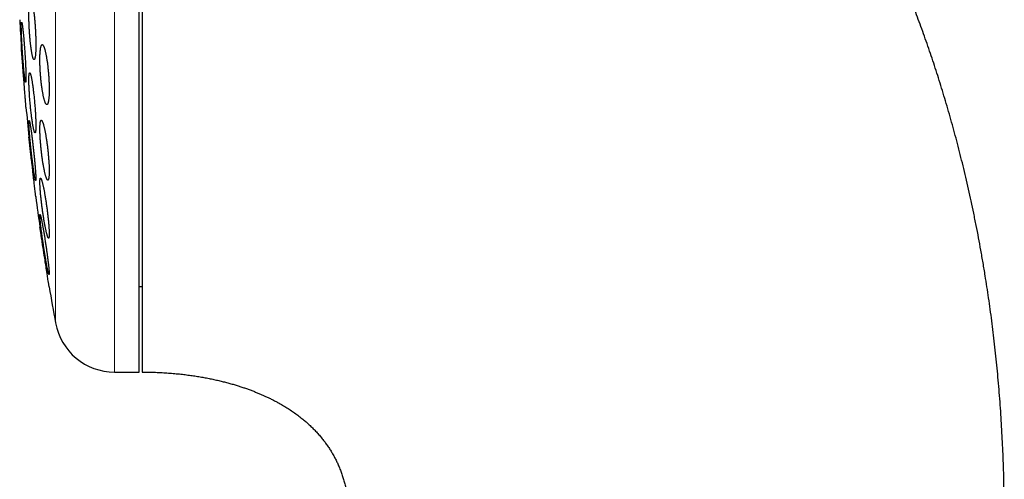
# Model space of a CAD drawing. Header units: millimetres. Extents: x 8 to 303, y 12 to 424.
# Tile 61 of 78: x 30 to 63, y 388 to 404. Entities that reach past the tile are written whole.
import ezdxf

# ---------------------------------------------------------------- set-up
doc = ezdxf.new("R2010")
doc.units = ezdxf.units.MM

msp = doc.modelspace()

# ---------------------------------------------------------------- linework, layer by layer
at = {"color": 252, "linetype": 'Continuous', "lineweight": 0}
for p, q in [((33.233, 424.075), (33.233, 392.075)), ((31.266, 408.075), (31.266, 393.714))]:
    msp.add_line(p, q, dxfattribs=at)
at = {"color": 7, "linetype": 'Continuous', "lineweight": 30}
for p, q in [((34.059, 392.075), (34.059, 424.075)), ((30.607, 397.941), (30.608, 397.934)), ((34.059, 394.925), (34.159, 394.925)), ((33.233, 392.075), (34.059, 392.075))]:
    msp.add_line(p, q, dxfattribs=at)
at = {"color": 7, "linetype": 'Continuous', "lineweight": 30, "flags": 128}
for points in [[(30.282, 400.912), (30.282, 400.913), (30.282, 400.919), (30.281, 400.929), (30.28, 400.938), (30.278, 400.96), (30.276, 400.989), (30.274, 401.016), (30.272, 401.046), (30.27, 401.068), (30.266, 401.115), (30.262, 401.169), (30.259, 401.213), (30.255, 401.26), (30.253, 401.293), (30.247, 401.36), (30.242, 401.432), (30.237, 401.488), (30.233, 401.547), (30.23, 401.587), (30.223, 401.667), (30.217, 401.749), (30.212, 401.812), (30.207, 401.876), (30.204, 401.919), (30.197, 402.002), (30.194, 402.044), (30.191, 402.086), (30.186, 402.148), (30.181, 402.21), (30.178, 402.251), (30.172, 402.327), (30.169, 402.365), (30.166, 402.402), (30.162, 402.457), (30.158, 402.51), (30.155, 402.544), (30.151, 402.606), (30.148, 402.635), (30.146, 402.664), (30.143, 402.704), (30.14, 402.741), (30.138, 402.765), (30.135, 402.805), (30.132, 402.839), (30.131, 402.861), (30.129, 402.879), (30.129, 402.889), (30.128, 402.898), (30.127, 402.905), (30.127, 402.91), (30.127, 402.911), (30.127, 402.911)], [(30.611, 397.912), (30.611, 397.913), (30.61, 397.919), (30.609, 397.929), (30.608, 397.938), (30.605, 397.96), (30.602, 397.989), (30.599, 398.015), (30.595, 398.045), (30.593, 398.067), (30.587, 398.114), (30.581, 398.167), (30.576, 398.211), (30.571, 398.258), (30.567, 398.29), (30.559, 398.358), (30.551, 398.429), (30.544, 398.485), (30.537, 398.544), (30.533, 398.584), (30.524, 398.664), (30.514, 398.746), (30.507, 398.809), (30.499, 398.873), (30.494, 398.916), (30.485, 398.999), (30.48, 399.041), (30.475, 399.083), (30.468, 399.146), (30.46, 399.208), (30.456, 399.249), (30.447, 399.326), (30.442, 399.364), (30.438, 399.401), (30.432, 399.456), (30.426, 399.509), (30.422, 399.543), (30.414, 399.606), (30.411, 399.635), (30.408, 399.664), (30.403, 399.704), (30.399, 399.742), (30.396, 399.765), (30.391, 399.805), (30.389, 399.823), (30.387, 399.84), (30.385, 399.861), (30.383, 399.879), (30.382, 399.889), (30.38, 399.899), (30.38, 399.905), (30.379, 399.91), (30.379, 399.911), (30.379, 399.911)], [(31.056, 394.912), (31.055, 394.913), (31.054, 394.919), (31.053, 394.929), (31.051, 394.937), (31.048, 394.96), (31.044, 394.988), (31.04, 395.014), (31.035, 395.044), (31.032, 395.066), (31.024, 395.113), (31.016, 395.165), (31.01, 395.208), (31.002, 395.255), (30.997, 395.287), (30.987, 395.354), (30.976, 395.425), (30.967, 395.481), (30.958, 395.539), (30.952, 395.579), (30.94, 395.659), (30.933, 395.7), (30.927, 395.741), (30.917, 395.805), (30.907, 395.868), (30.901, 395.912), (30.891, 395.974), (30.881, 396.037), (30.875, 396.079), (30.868, 396.121), (30.862, 396.163), (30.855, 396.205), (30.849, 396.246), (30.837, 396.324), (30.831, 396.362), (30.825, 396.4), (30.817, 396.455), (30.808, 396.508), (30.803, 396.543), (30.798, 396.575), (30.793, 396.605), (30.789, 396.635), (30.784, 396.664), (30.778, 396.704), (30.772, 396.742), (30.769, 396.765), (30.762, 396.806), (30.76, 396.824), (30.757, 396.84), (30.754, 396.862), (30.751, 396.88), (30.75, 396.889), (30.748, 396.899), (30.747, 396.905), (30.746, 396.91), (30.746, 396.911), (30.746, 396.911)]]:
    msp.add_lwpolyline(points, dxfattribs=at)
at = {"color": 7, "linetype": 'Continuous', "lineweight": 30}
for centre, radius, start, end in [((109.523, 408.075), 79.564, 183.06198, 183.72116), ((109.523, 408.075), 79.564, 185.1653, 185.88928), ((109.523, 408.075), 79.564, 187.33873, 188.0659), ((109.523, 408.075), 79.564, 189.52285, 190.39867), ((33.233, 394.075), 2, 190.3987, 270)]:
    msp.add_arc(centre, radius, start, end, dxfattribs=at)
for points, knots in [([(62.886, 387.206), (62.886, 387.351), (62.885, 387.639), (62.88, 388.069), (62.871, 388.494), (62.859, 388.916), (62.844, 389.333), (62.825, 389.746), (62.804, 390.154), (62.779, 390.565), (62.751, 390.978), (62.719, 391.392), (62.684, 391.802), (62.647, 392.208), (62.606, 392.608), (62.563, 393.004), (62.517, 393.396), (62.468, 393.783), (62.418, 394.165), (62.364, 394.543), (62.309, 394.916), (62.247, 395.306), (62.18, 395.713), (62.106, 396.135), (62.03, 396.551), (61.95, 396.964), (61.867, 397.372), (61.782, 397.777), (61.694, 398.175), (61.604, 398.567), (61.512, 398.951), (61.419, 399.326), (61.325, 399.692), (61.229, 400.053), (61.131, 400.41), (61.03, 400.764), (60.928, 401.114), (60.824, 401.458), (60.719, 401.796), (60.613, 402.128), (60.506, 402.454), (60.396, 402.781), (60.283, 403.107), (60.167, 403.433), (60.051, 403.753), (59.934, 404.066), (59.816, 404.374), (59.7, 404.669), (59.587, 404.953), (59.475, 405.226), (59.363, 405.493), (59.252, 405.755), (59.14, 406.011), (59.029, 406.263), (58.918, 406.509), (58.807, 406.75), (58.697, 406.986), (58.588, 407.216), (58.48, 407.439), (58.373, 407.656), (58.267, 407.869), (58.157, 408.086), (58.043, 408.307), (57.925, 408.532), (57.809, 408.75), (57.693, 408.963), (57.58, 409.171), (57.467, 409.372), (57.356, 409.569), (57.25, 409.753), (57.15, 409.926), (57.054, 410.088), (56.96, 410.246), (56.866, 410.402), (56.771, 410.558), (56.673, 410.717), (56.569, 410.883), (56.459, 411.057), (56.343, 411.238), (56.222, 411.423), (56.098, 411.613), (55.968, 411.806), (55.837, 411.999), (55.704, 412.192), (55.57, 412.384), (55.431, 412.58), (55.287, 412.779), (55.14, 412.98), (54.988, 413.185), (54.831, 413.392), (54.669, 413.601), (54.503, 413.813), (54.333, 414.027), (54.16, 414.241), (53.982, 414.456), (53.8, 414.673), (53.611, 414.893), (53.416, 415.116), (53.215, 415.342), (53.008, 415.569), (52.796, 415.798), (52.579, 416.026), (52.359, 416.254), (52.133, 416.482), (51.903, 416.71), (51.664, 416.94), (51.419, 417.172), (51.165, 417.406), (50.905, 417.64), (50.639, 417.873), (50.366, 418.106), (50.087, 418.338), (49.806, 418.566), (49.524, 418.787), (49.242, 419.004), (48.953, 419.219), (48.658, 419.433), (48.356, 419.645), (48.054, 419.851), (47.752, 420.051), (47.45, 420.245), (47.142, 420.437), (46.828, 420.627), (46.526, 420.803), (46.236, 420.967), (45.96, 421.118), (45.68, 421.268), (45.395, 421.415), (45.106, 421.559), (44.818, 421.698), (44.532, 421.832), (44.247, 421.961), (43.958, 422.088), (43.665, 422.211), (43.366, 422.333), (43.062, 422.452), (42.753, 422.568), (42.439, 422.681), (42.121, 422.791), (41.798, 422.897), (41.471, 422.999), (41.139, 423.098), (40.815, 423.19), (40.498, 423.275), (40.189, 423.353), (39.876, 423.428), (39.559, 423.5), (39.238, 423.568), (38.914, 423.632), (38.586, 423.692), (38.254, 423.748), (37.919, 423.801), (37.579, 423.849), (37.236, 423.892), (36.888, 423.932), (36.537, 423.967), (36.192, 423.996), (35.853, 424.021), (35.521, 424.04), (35.185, 424.055), (34.846, 424.066), (34.504, 424.073), (34.274, 424.074), (34.159, 424.075)], [0, 0, 0, 0, 0.008344, 0.016606, 0.024789, 0.032892, 0.040916, 0.048861, 0.056727, 0.064516, 0.072592, 0.080584, 0.088492, 0.096316, 0.104057, 0.111716, 0.119292, 0.126787, 0.134201, 0.141533, 0.148786, 0.155958, 0.16431, 0.172552, 0.180685, 0.188711, 0.196772, 0.204722, 0.212562, 0.220294, 0.227917, 0.235299, 0.242578, 0.249754, 0.256829, 0.263944, 0.270954, 0.27786, 0.284662, 0.291362, 0.297961, 0.304457, 0.311223, 0.317877, 0.32442, 0.330852, 0.337174, 0.343387, 0.349145, 0.354808, 0.360376, 0.365849, 0.371227, 0.376513, 0.381705, 0.386804, 0.391812, 0.396728, 0.401468, 0.40612, 0.410686, 0.415165, 0.42015, 0.425025, 0.42979, 0.434446, 0.438994, 0.443433, 0.447765, 0.451989, 0.455692, 0.459309, 0.462841, 0.466293, 0.469787, 0.473384, 0.477081, 0.481104, 0.485239, 0.489485, 0.493843, 0.498312, 0.502891, 0.507308, 0.511823, 0.516434, 0.521141, 0.525944, 0.530842, 0.535835, 0.540921, 0.546102, 0.551376, 0.556645, 0.562005, 0.567452, 0.572988, 0.578716, 0.584533, 0.590442, 0.59644, 0.602528, 0.608594, 0.614747, 0.620985, 0.627308, 0.633849, 0.640478, 0.647196, 0.654003, 0.660898, 0.667882, 0.674954, 0.681719, 0.688563, 0.695487, 0.702491, 0.709576, 0.716741, 0.723572, 0.730476, 0.737453, 0.744505, 0.751631, 0.757628, 0.763678, 0.769781, 0.775938, 0.782151, 0.788419, 0.79438, 0.800392, 0.806455, 0.81257, 0.818738, 0.825038, 0.831393, 0.837805, 0.844275, 0.850803, 0.857392, 0.864042, 0.870754, 0.876835, 0.882969, 0.889156, 0.895397, 0.901693, 0.908046, 0.914457, 0.920926, 0.927456, 0.934047, 0.940701, 0.947419, 0.954202, 0.961053, 0.967392, 0.973791, 0.98025, 0.98677, 0.993353, 1, 1, 1, 1]), ([(34.159, 412.264), (34.159, 412.114), (34.159, 411.814), (34.159, 411.361), (34.159, 410.906), (34.159, 410.449), (34.159, 409.99), (34.159, 409.53), (34.159, 409.067), (34.159, 408.602), (34.159, 408.138), (34.159, 407.673), (34.159, 407.21), (34.159, 406.748), (34.159, 406.287), (34.159, 405.828), (34.159, 405.369), (34.159, 404.912), (34.159, 404.458), (34.159, 404.007), (34.159, 403.56), (34.159, 403.118), (34.159, 402.68), (34.159, 402.246), (34.159, 401.816), (34.159, 401.391), (34.159, 400.972), (34.159, 400.559), (34.159, 400.153), (34.159, 399.754), (34.159, 399.362), (34.159, 398.977), (34.159, 398.599), (34.159, 398.228), (34.159, 397.866), (34.159, 397.513), (34.159, 397.169), (34.159, 396.835), (34.159, 396.51), (34.159, 396.194), (34.159, 395.889), (34.159, 395.593), (34.159, 395.307), (34.159, 395.032), (34.159, 394.769), (34.159, 394.517), (34.159, 394.277), (34.159, 394.048), (34.159, 393.831), (34.159, 393.625), (34.159, 393.431), (34.159, 393.25), (34.159, 393.082), (34.159, 392.926), (34.159, 392.783), (34.159, 392.653), (34.159, 392.536), (34.159, 392.432), (34.159, 392.34), (34.159, 392.262), (34.159, 392.197), (34.159, 392.146), (34.159, 392.108), (34.159, 392.085), (34.159, 392.074), (34.159, 392.076), (34.159, 392.076)], [0, 0, 0, 0, 0.015841, 0.031641, 0.047414, 0.063174, 0.078932, 0.094704, 0.110501, 0.126338, 0.142181, 0.157983, 0.173757, 0.189516, 0.205274, 0.221045, 0.236841, 0.252676, 0.268519, 0.28432, 0.300094, 0.315854, 0.331612, 0.347383, 0.363179, 0.379013, 0.394856, 0.410658, 0.426432, 0.442192, 0.45795, 0.47372, 0.489516, 0.505351, 0.521194, 0.536996, 0.55277, 0.568529, 0.584288, 0.600058, 0.615854, 0.631689, 0.647532, 0.663334, 0.679108, 0.694867, 0.710626, 0.726396, 0.742192, 0.758027, 0.77387, 0.789672, 0.805446, 0.821205, 0.836963, 0.852734, 0.86853, 0.884365, 0.900205, 0.916006, 0.931779, 0.947538, 0.963297, 0.979068, 0.994865, 1, 1, 1, 1]), ([(30.437, 404.493), (30.435, 404.492), (30.43, 404.491), (30.424, 404.484), (30.418, 404.473), (30.412, 404.457), (30.407, 404.437), (30.402, 404.413), (30.398, 404.384), (30.394, 404.351), (30.39, 404.314), (30.387, 404.274), (30.384, 404.23), (30.382, 404.183), (30.381, 404.132), (30.38, 404.079), (30.379, 404.023), (30.379, 403.965), (30.38, 403.905), (30.381, 403.843), (30.382, 403.779), (30.384, 403.714), (30.387, 403.649), (30.39, 403.582), (30.393, 403.515), (30.397, 403.448), (30.402, 403.381), (30.406, 403.315), (30.412, 403.249), (30.417, 403.185), (30.423, 403.122), (30.429, 403.06), (30.436, 403.001), (30.443, 402.943), (30.45, 402.888), (30.457, 402.836), (30.465, 402.786), (30.472, 402.74), (30.48, 402.697), (30.488, 402.658), (30.496, 402.623), (30.504, 402.591), (30.511, 402.564), (30.519, 402.541), (30.527, 402.522), (30.534, 402.508), (30.542, 402.498), (30.549, 402.493), (30.556, 402.492), (30.562, 402.497), (30.568, 402.505), (30.574, 402.518), (30.58, 402.536), (30.585, 402.558), (30.59, 402.585), (30.594, 402.616), (30.598, 402.65), (30.601, 402.688), (30.604, 402.73), (30.607, 402.776), (30.609, 402.825), (30.61, 402.876), (30.611, 402.931), (30.611, 402.987), (30.611, 403.047), (30.61, 403.108), (30.609, 403.171), (30.607, 403.235), (30.605, 403.3), (30.602, 403.366), (30.599, 403.433), (30.595, 403.5), (30.591, 403.567), (30.586, 403.634), (30.581, 403.7), (30.576, 403.765), (30.57, 403.829), (30.564, 403.891), (30.558, 403.952), (30.551, 404.011), (30.544, 404.067), (30.537, 404.121), (30.529, 404.172), (30.522, 404.22), (30.514, 404.265), (30.506, 404.306), (30.498, 404.344), (30.491, 404.377), (30.483, 404.407), (30.475, 404.432), (30.467, 404.454), (30.46, 404.471), (30.452, 404.483), (30.444, 404.491), (30.439, 404.492), (30.437, 404.493)], [0, 0, 0, 0, 0.010715, 0.021467, 0.03223, 0.042982, 0.053696, 0.064414, 0.075168, 0.085935, 0.096689, 0.107407, 0.118074, 0.128777, 0.139494, 0.150197, 0.160864, 0.171483, 0.182138, 0.192805, 0.20346, 0.214078, 0.224691, 0.235339, 0.245999, 0.256647, 0.267259, 0.277909, 0.288595, 0.299293, 0.309979, 0.320629, 0.331345, 0.342097, 0.352861, 0.363613, 0.374329, 0.38511, 0.395928, 0.406759, 0.417577, 0.428358, 0.439177, 0.450032, 0.4609, 0.471755, 0.482573, 0.493383, 0.50423, 0.515089, 0.525936, 0.536745, 0.547504, 0.558299, 0.569108, 0.579903, 0.590662, 0.60135, 0.612075, 0.622812, 0.633537, 0.644225, 0.654855, 0.665521, 0.676199, 0.686865, 0.697495, 0.708103, 0.718748, 0.729405, 0.74005, 0.750659, 0.761293, 0.771962, 0.782644, 0.793314, 0.803948, 0.814642, 0.825372, 0.836114, 0.846845, 0.857539, 0.868302, 0.879102, 0.889914, 0.900713, 0.911477, 0.922288, 0.933137, 0.943997, 0.954846, 0.965657, 0.9771, 0.988557, 1, 1, 1, 1]), ([(30.137, 403.737), (30.136, 403.736), (30.134, 403.735), (30.132, 403.725), (30.13, 403.713), (30.129, 403.698), (30.128, 403.678), (30.127, 403.651), (30.127, 403.618), (30.127, 403.585), (30.127, 403.553), (30.128, 403.514), (30.129, 403.465), (30.13, 403.412), (30.132, 403.362), (30.134, 403.317), (30.136, 403.262), (30.139, 403.198), (30.142, 403.13), (30.145, 403.069), (30.148, 403.015), (30.152, 402.952), (30.156, 402.878), (30.161, 402.804), (30.165, 402.739), (30.169, 402.682), (30.174, 402.617), (30.179, 402.543), (30.185, 402.47), (30.19, 402.408), (30.194, 402.354), (30.199, 402.294), (30.205, 402.228), (30.211, 402.166), (30.216, 402.113), (30.22, 402.069), (30.225, 402.022), (30.231, 401.971), (30.236, 401.925), (30.241, 401.889), (30.245, 401.86), (30.249, 401.83), (30.254, 401.8), (30.258, 401.777), (30.262, 401.761), (30.265, 401.75), (30.268, 401.741), (30.271, 401.736), (30.274, 401.737), (30.276, 401.743), (30.278, 401.751), (30.279, 401.764), (30.281, 401.785), (30.282, 401.81), (30.282, 401.838), (30.282, 401.864), (30.282, 401.898), (30.282, 401.94), (30.281, 401.988), (30.28, 402.033), (30.278, 402.075), (30.276, 402.125), (30.274, 402.185), (30.271, 402.249), (30.269, 402.307), (30.266, 402.359), (30.263, 402.421), (30.259, 402.492), (30.254, 402.565), (30.25, 402.63), (30.247, 402.686), (30.242, 402.752), (30.237, 402.826), (30.232, 402.9), (30.227, 402.965), (30.223, 403.02), (30.218, 403.082), (30.212, 403.151), (30.206, 403.218), (30.201, 403.274), (30.197, 403.322), (30.192, 403.374), (30.186, 403.43), (30.18, 403.482), (30.176, 403.524), (30.171, 403.558), (30.167, 403.594), (30.162, 403.631), (30.157, 403.661), (30.153, 403.684), (30.15, 403.701), (30.147, 403.714), (30.144, 403.724), (30.142, 403.731), (30.139, 403.736), (30.138, 403.736), (30.137, 403.737)], [0, 0, 0, 0, 0.013181, 0.026362, 0.035404, 0.044452, 0.053494, 0.066675, 0.079856, 0.088899, 0.097948, 0.106991, 0.120162, 0.133334, 0.142369, 0.151411, 0.160446, 0.173629, 0.186812, 0.195853, 0.204902, 0.213944, 0.227159, 0.240373, 0.249436, 0.258507, 0.26757, 0.280823, 0.294076, 0.303166, 0.312264, 0.321354, 0.334636, 0.347917, 0.357028, 0.366146, 0.375257, 0.388545, 0.401832, 0.410948, 0.420071, 0.429187, 0.442456, 0.455724, 0.464828, 0.473938, 0.483041, 0.496274, 0.509506, 0.518584, 0.52767, 0.536748, 0.549943, 0.563139, 0.572191, 0.58125, 0.590303, 0.603476, 0.616649, 0.625686, 0.63473, 0.643766, 0.656943, 0.670119, 0.679157, 0.688202, 0.697239, 0.710442, 0.723646, 0.732701, 0.741764, 0.750819, 0.764061, 0.777302, 0.786384, 0.795473, 0.804555, 0.81783, 0.831105, 0.840211, 0.849324, 0.858429, 0.871718, 0.885007, 0.894123, 0.903247, 0.912363, 0.92564, 0.938916, 0.948025, 0.957141, 0.96625, 0.97464, 0.98303, 0.991515, 1, 1, 1, 1]), ([(30.823, 402.993), (30.82, 402.992), (30.815, 402.991), (30.806, 402.984), (30.798, 402.973), (30.79, 402.957), (30.783, 402.937), (30.777, 402.913), (30.771, 402.884), (30.766, 402.851), (30.761, 402.814), (30.757, 402.774), (30.753, 402.73), (30.75, 402.683), (30.748, 402.632), (30.747, 402.579), (30.746, 402.523), (30.746, 402.465), (30.747, 402.406), (30.748, 402.344), (30.75, 402.28), (30.753, 402.216), (30.756, 402.15), (30.76, 402.084), (30.765, 402.018), (30.77, 401.951), (30.776, 401.885), (30.782, 401.819), (30.789, 401.753), (30.797, 401.689), (30.804, 401.626), (30.813, 401.565), (30.821, 401.505), (30.831, 401.448), (30.84, 401.392), (30.85, 401.34), (30.86, 401.29), (30.87, 401.244), (30.88, 401.201), (30.891, 401.161), (30.901, 401.125), (30.912, 401.093), (30.922, 401.066), (30.932, 401.042), (30.943, 401.023), (30.953, 401.008), (30.963, 400.998), (30.972, 400.993), (30.981, 400.992), (30.99, 400.996), (30.999, 401.005), (31.007, 401.018), (31.014, 401.036), (31.021, 401.058), (31.027, 401.085), (31.033, 401.115), (31.038, 401.15), (31.043, 401.189), (31.047, 401.231), (31.05, 401.276), (31.052, 401.325), (31.054, 401.376), (31.055, 401.431), (31.056, 401.487), (31.055, 401.546), (31.054, 401.607), (31.053, 401.67), (31.05, 401.734), (31.047, 401.798), (31.044, 401.864), (31.039, 401.931), (31.035, 401.997), (31.029, 402.064), (31.023, 402.13), (31.016, 402.196), (31.009, 402.261), (31.002, 402.324), (30.994, 402.387), (30.985, 402.447), (30.976, 402.506), (30.967, 402.563), (30.957, 402.617), (30.948, 402.668), (30.937, 402.716), (30.927, 402.761), (30.917, 402.803), (30.906, 402.841), (30.896, 402.875), (30.885, 402.905), (30.875, 402.931), (30.864, 402.953), (30.854, 402.97), (30.844, 402.983), (30.833, 402.991), (30.827, 402.992), (30.823, 402.993)], [0, 0, 0, 0, 0.010716, 0.021469, 0.032233, 0.042985, 0.053701, 0.064421, 0.075179, 0.085949, 0.096706, 0.107426, 0.118057, 0.128725, 0.139405, 0.150073, 0.160703, 0.171249, 0.18183, 0.192424, 0.203005, 0.213551, 0.224085, 0.234654, 0.245236, 0.255805, 0.266339, 0.276939, 0.287575, 0.298222, 0.308858, 0.319458, 0.330174, 0.340925, 0.351689, 0.36244, 0.373156, 0.383988, 0.394856, 0.405737, 0.416606, 0.427438, 0.438337, 0.449273, 0.460221, 0.471157, 0.482055, 0.492939, 0.503862, 0.514796, 0.525718, 0.536602, 0.547396, 0.558228, 0.569072, 0.579903, 0.590696, 0.601365, 0.612071, 0.622789, 0.633494, 0.644162, 0.654727, 0.665328, 0.675941, 0.686542, 0.697107, 0.707635, 0.718198, 0.728773, 0.739337, 0.749865, 0.760436, 0.771043, 0.781663, 0.79227, 0.802842, 0.81352, 0.824232, 0.834958, 0.845671, 0.856349, 0.867148, 0.877984, 0.888833, 0.899669, 0.910469, 0.921355, 0.932279, 0.943215, 0.954138, 0.965024, 0.976678, 0.988346, 1, 1, 1, 1]), ([(30.406, 402.055), (30.404, 402.054), (30.4, 402.053), (30.395, 402.042), (30.391, 402.028), (30.388, 402.013), (30.386, 401.995), (30.383, 401.97), (30.381, 401.933), (30.38, 401.897), (30.379, 401.864), (30.379, 401.83), (30.379, 401.784), (30.38, 401.725), (30.381, 401.672), (30.383, 401.626), (30.385, 401.578), (30.388, 401.518), (30.392, 401.443), (30.396, 401.378), (30.399, 401.324), (30.403, 401.269), (30.408, 401.2), (30.415, 401.118), (30.421, 401.049), (30.426, 400.992), (30.431, 400.935), (30.438, 400.866), (30.447, 400.785), (30.454, 400.719), (30.461, 400.666), (30.467, 400.614), (30.475, 400.551), (30.485, 400.481), (30.493, 400.425), (30.499, 400.382), (30.506, 400.34), (30.514, 400.293), (30.524, 400.241), (30.532, 400.202), (30.538, 400.174), (30.544, 400.148), (30.551, 400.12), (30.56, 400.093), (30.566, 400.076), (30.571, 400.066), (30.576, 400.059), (30.582, 400.054), (30.588, 400.055), (30.593, 400.062), (30.596, 400.072), (30.599, 400.083), (30.603, 400.102), (30.606, 400.131), (30.608, 400.161), (30.609, 400.188), (30.61, 400.218), (30.611, 400.258), (30.611, 400.31), (30.61, 400.359), (30.609, 400.401), (30.608, 400.445), (30.606, 400.502), (30.603, 400.572), (30.6, 400.634), (30.597, 400.687), (30.594, 400.74), (30.589, 400.807), (30.583, 400.887), (30.578, 400.956), (30.573, 401.013), (30.568, 401.07), (30.562, 401.14), (30.554, 401.222), (30.547, 401.29), (30.54, 401.345), (30.534, 401.399), (30.527, 401.464), (30.517, 401.539), (30.509, 401.599), (30.503, 401.646), (30.496, 401.691), (30.488, 401.744), (30.478, 401.802), (30.47, 401.847), (30.464, 401.881), (30.457, 401.912), (30.45, 401.947), (30.441, 401.982), (30.434, 402.005), (30.428, 402.022), (30.423, 402.034), (30.418, 402.045), (30.412, 402.053), (30.408, 402.054), (30.406, 402.055)], [0, 0, 0, 0, 0.013105, 0.02621, 0.039316, 0.046341, 0.053366, 0.066472, 0.079577, 0.092682, 0.099712, 0.106743, 0.119808, 0.132874, 0.145939, 0.152946, 0.159953, 0.173014, 0.186074, 0.199135, 0.206136, 0.213136, 0.226246, 0.239355, 0.252465, 0.259489, 0.266514, 0.279705, 0.292896, 0.306087, 0.313155, 0.320223, 0.333493, 0.346764, 0.360034, 0.367147, 0.37426, 0.387573, 0.400885, 0.414198, 0.421338, 0.428477, 0.441776, 0.455075, 0.468373, 0.475509, 0.482644, 0.495879, 0.509113, 0.522347, 0.529449, 0.536552, 0.5497, 0.562848, 0.575995, 0.583051, 0.590106, 0.603184, 0.616262, 0.62934, 0.636355, 0.64337, 0.656425, 0.669481, 0.682537, 0.689535, 0.696534, 0.709624, 0.722713, 0.735802, 0.742816, 0.74983, 0.762994, 0.776159, 0.789323, 0.796377, 0.80343, 0.816679, 0.829927, 0.843176, 0.850276, 0.857377, 0.870682, 0.883987, 0.897293, 0.904427, 0.911561, 0.92487, 0.93818, 0.951489, 0.958629, 0.965769, 0.977174, 0.988595, 1, 1, 1, 1]), ([(30.386, 400.464), (30.385, 400.463), (30.383, 400.462), (30.382, 400.455), (30.38, 400.444), (30.379, 400.428), (30.379, 400.409), (30.379, 400.384), (30.38, 400.356), (30.381, 400.324), (30.383, 400.287), (30.385, 400.248), (30.388, 400.204), (30.391, 400.158), (30.394, 400.108), (30.398, 400.055), (30.403, 400), (30.408, 399.942), (30.413, 399.882), (30.419, 399.82), (30.425, 399.756), (30.431, 399.692), (30.438, 399.626), (30.445, 399.559), (30.452, 399.492), (30.46, 399.424), (30.467, 399.357), (30.475, 399.29), (30.482, 399.224), (30.49, 399.158), (30.498, 399.095), (30.506, 399.033), (30.514, 398.972), (30.522, 398.914), (30.529, 398.859), (30.537, 398.806), (30.544, 398.756), (30.551, 398.71), (30.558, 398.667), (30.564, 398.628), (30.57, 398.592), (30.576, 398.561), (30.582, 398.534), (30.587, 398.511), (30.591, 398.492), (30.595, 398.478), (30.599, 398.469), (30.602, 398.464), (30.605, 398.463), (30.607, 398.467), (30.609, 398.476), (30.61, 398.489), (30.611, 398.507), (30.611, 398.529), (30.611, 398.555), (30.61, 398.585), (30.608, 398.619), (30.606, 398.657), (30.604, 398.698), (30.601, 398.743), (30.598, 398.791), (30.594, 398.842), (30.589, 398.896), (30.585, 398.953), (30.58, 399.011), (30.574, 399.072), (30.568, 399.135), (30.562, 399.199), (30.556, 399.264), (30.549, 399.331), (30.542, 399.398), (30.534, 399.465), (30.527, 399.532), (30.519, 399.6), (30.512, 399.667), (30.504, 399.732), (30.496, 399.797), (30.488, 399.86), (30.48, 399.921), (30.473, 399.981), (30.465, 400.038), (30.457, 400.092), (30.45, 400.143), (30.443, 400.192), (30.436, 400.237), (30.429, 400.278), (30.423, 400.316), (30.417, 400.349), (30.411, 400.379), (30.406, 400.404), (30.401, 400.425), (30.397, 400.442), (30.393, 400.454), (30.389, 400.462), (30.387, 400.463), (30.386, 400.464)], [0, 0, 0, 0, 0.010614, 0.021264, 0.031927, 0.042577, 0.053191, 0.063805, 0.074456, 0.085118, 0.095769, 0.106383, 0.116997, 0.127646, 0.138307, 0.148957, 0.15957, 0.170224, 0.180913, 0.191615, 0.202304, 0.212958, 0.223678, 0.234434, 0.245203, 0.25596, 0.26668, 0.277465, 0.288286, 0.29912, 0.309942, 0.320727, 0.331546, 0.342402, 0.353271, 0.364127, 0.374946, 0.385753, 0.396598, 0.407456, 0.4183, 0.429107, 0.439862, 0.450653, 0.461457, 0.472249, 0.483003, 0.493687, 0.504407, 0.51514, 0.525861, 0.536544, 0.547171, 0.557835, 0.56851, 0.579174, 0.589801, 0.60041, 0.611055, 0.621712, 0.632357, 0.642966, 0.653603, 0.664275, 0.67496, 0.685633, 0.69627, 0.706969, 0.717703, 0.72845, 0.739184, 0.749883, 0.76065, 0.771454, 0.78227, 0.793074, 0.803841, 0.814654, 0.825504, 0.836367, 0.847217, 0.85803, 0.868846, 0.8797, 0.890565, 0.901418, 0.912234, 0.923008, 0.933819, 0.944643, 0.955454, 0.966227, 0.97748, 0.988747, 1, 1, 1, 1]), ([(30.791, 400.474), (30.789, 400.473), (30.784, 400.472), (30.778, 400.465), (30.772, 400.454), (30.766, 400.439), (30.761, 400.419), (30.757, 400.394), (30.754, 400.366), (30.751, 400.333), (30.749, 400.297), (30.747, 400.257), (30.746, 400.214), (30.746, 400.167), (30.747, 400.117), (30.748, 400.064), (30.75, 400.009), (30.752, 399.952), (30.756, 399.892), (30.76, 399.831), (30.764, 399.768), (30.769, 399.703), (30.775, 399.638), (30.781, 399.572), (30.788, 399.505), (30.795, 399.439), (30.803, 399.372), (30.811, 399.306), (30.82, 399.24), (30.829, 399.175), (30.838, 399.112), (30.848, 399.05), (30.858, 398.99), (30.868, 398.932), (30.878, 398.876), (30.889, 398.823), (30.899, 398.773), (30.91, 398.726), (30.92, 398.683), (30.931, 398.643), (30.941, 398.606), (30.951, 398.574), (30.961, 398.547), (30.971, 398.523), (30.98, 398.504), (30.989, 398.489), (30.997, 398.479), (31.005, 398.474), (31.013, 398.473), (31.02, 398.477), (31.026, 398.486), (31.032, 398.499), (31.038, 398.516), (31.042, 398.538), (31.046, 398.565), (31.049, 398.595), (31.052, 398.629), (31.054, 398.667), (31.055, 398.709), (31.056, 398.754), (31.056, 398.802), (31.055, 398.853), (31.053, 398.907), (31.051, 398.963), (31.048, 399.022), (31.044, 399.082), (31.04, 399.144), (31.035, 399.208), (31.03, 399.272), (31.024, 399.338), (31.018, 399.405), (31.011, 399.471), (31.003, 399.538), (30.995, 399.605), (30.987, 399.671), (30.978, 399.736), (30.969, 399.8), (30.959, 399.863), (30.949, 399.924), (30.939, 399.983), (30.929, 400.04), (30.919, 400.095), (30.908, 400.147), (30.898, 400.195), (30.887, 400.241), (30.877, 400.283), (30.866, 400.321), (30.856, 400.355), (30.846, 400.386), (30.836, 400.412), (30.827, 400.433), (30.818, 400.451), (30.808, 400.464), (30.8, 400.472), (30.794, 400.473), (30.791, 400.474)], [0, 0, 0, 0, 0.010625, 0.021287, 0.03196, 0.042621, 0.053246, 0.063875, 0.07454, 0.085218, 0.095883, 0.106512, 0.117071, 0.127667, 0.138275, 0.148871, 0.159431, 0.16996, 0.180525, 0.191102, 0.201667, 0.212196, 0.222774, 0.233388, 0.244014, 0.254629, 0.265207, 0.275894, 0.286616, 0.29735, 0.308072, 0.318759, 0.329566, 0.34041, 0.351266, 0.36211, 0.372917, 0.383807, 0.394734, 0.405673, 0.4166, 0.427489, 0.438384, 0.449318, 0.460263, 0.471196, 0.482091, 0.492911, 0.503769, 0.51464, 0.525498, 0.536317, 0.547015, 0.557751, 0.568499, 0.579234, 0.589932, 0.600516, 0.611137, 0.62177, 0.632391, 0.642975, 0.653504, 0.664069, 0.674646, 0.685211, 0.69574, 0.706294, 0.716884, 0.727487, 0.738077, 0.748632, 0.759281, 0.769965, 0.780662, 0.791347, 0.801997, 0.812769, 0.823577, 0.834398, 0.845207, 0.85598, 0.866851, 0.87776, 0.888681, 0.899589, 0.910461, 0.921364, 0.932304, 0.943257, 0.954197, 0.965099, 0.976728, 0.988372, 1, 1, 1, 1]), ([(30.767, 398.541), (30.765, 398.54), (30.762, 398.539), (30.758, 398.532), (30.754, 398.521), (30.751, 398.506), (30.749, 398.486), (30.747, 398.462), (30.746, 398.434), (30.746, 398.402), (30.747, 398.366), (30.748, 398.326), (30.75, 398.283), (30.752, 398.236), (30.755, 398.187), (30.759, 398.135), (30.763, 398.08), (30.768, 398.023), (30.774, 397.963), (30.78, 397.902), (30.787, 397.839), (30.794, 397.775), (30.802, 397.709), (30.81, 397.643), (30.819, 397.576), (30.828, 397.509), (30.837, 397.442), (30.847, 397.375), (30.857, 397.309), (30.867, 397.243), (30.877, 397.18), (30.887, 397.117), (30.898, 397.057), (30.908, 396.998), (30.919, 396.942), (30.929, 396.889), (30.94, 396.839), (30.95, 396.792), (30.96, 396.748), (30.969, 396.708), (30.979, 396.672), (30.988, 396.64), (30.996, 396.613), (31.004, 396.589), (31.012, 396.57), (31.019, 396.556), (31.026, 396.546), (31.031, 396.541), (31.037, 396.54), (31.042, 396.544), (31.046, 396.553), (31.049, 396.566), (31.052, 396.583), (31.054, 396.605), (31.055, 396.631), (31.056, 396.661), (31.056, 396.695), (31.055, 396.733), (31.053, 396.774), (31.051, 396.818), (31.048, 396.866), (31.045, 396.917), (31.041, 396.97), (31.036, 397.026), (31.031, 397.085), (31.025, 397.145), (31.019, 397.207), (31.012, 397.27), (31.004, 397.335), (30.996, 397.401), (30.988, 397.468), (30.979, 397.535), (30.97, 397.602), (30.96, 397.669), (30.951, 397.736), (30.941, 397.801), (30.93, 397.866), (30.92, 397.929), (30.91, 397.991), (30.899, 398.05), (30.889, 398.108), (30.878, 398.163), (30.868, 398.214), (30.857, 398.263), (30.847, 398.309), (30.838, 398.351), (30.828, 398.389), (30.819, 398.423), (30.81, 398.453), (30.802, 398.479), (30.794, 398.501), (30.786, 398.518), (30.779, 398.531), (30.773, 398.539), (30.769, 398.54), (30.767, 398.541)], [0, 0, 0, 0, 0.010559, 0.0211539, 0.0317609, 0.0423555, 0.0529141, 0.0634749, 0.0740719, 0.0846812, 0.0952782, 0.1058389, 0.1163678, 0.1269324, 0.1375092, 0.1480741, 0.1586032, 0.1691641, 0.1797603, 0.1903688, 0.2009655, 0.2115268, 0.2221856, 0.2328798, 0.2435864, 0.2542811, 0.2649403, 0.2757217, 0.2865393, 0.2973694, 0.3081873, 0.3189689, 0.3298456, 0.3407593, 0.3516855, 0.3625991, 0.3734758, 0.3843774, 0.3953167, 0.4062685, 0.4172074, 0.4281086, 0.4389518, 0.4498329, 0.4607266, 0.4716072, 0.4824498, 0.493177, 0.5039418, 0.514719, 0.5254833, 0.5362101, 0.5468166, 0.5574598, 0.5681154, 0.5787585, 0.5893648, 0.5998995, 0.6104701, 0.621053, 0.6316238, 0.6421587, 0.6527005, 0.6632776, 0.673867, 0.6844446, 0.6949868, 0.70561, 0.7162687, 0.7269397, 0.7375989, 0.7482226, 0.7589671, 0.7697475, 0.7805403, 0.7913211, 0.8020659, 0.8129197, 0.8238103, 0.8347134, 0.845604, 0.8564579, 0.8673609, 0.8783014, 0.8892545, 0.9001947, 0.9110975, 0.9219662, 0.9328729, 0.9437921, 0.9546982, 0.9655664, 0.9770393, 0.9885273, 1, 1, 1, 1]), ([(30.751, 397.325), (30.751, 397.325), (30.749, 397.324), (30.747, 397.317), (30.746, 397.306), (30.746, 397.291), (30.746, 397.271), (30.748, 397.247), (30.749, 397.219), (30.752, 397.187), (30.755, 397.151), (30.759, 397.112), (30.763, 397.069), (30.768, 397.022), (30.774, 396.973), (30.78, 396.921), (30.786, 396.866), (30.794, 396.809), (30.801, 396.749), (30.809, 396.687), (30.818, 396.624), (30.827, 396.56), (30.836, 396.494), (30.846, 396.427), (30.856, 396.359), (30.866, 396.292), (30.876, 396.225), (30.886, 396.158), (30.897, 396.091), (30.907, 396.025), (30.918, 395.961), (30.928, 395.898), (30.939, 395.838), (30.949, 395.779), (30.959, 395.723), (30.968, 395.67), (30.978, 395.62), (30.987, 395.573), (30.995, 395.53), (31.004, 395.49), (31.011, 395.454), (31.018, 395.423), (31.025, 395.396), (31.031, 395.373), (31.036, 395.354), (31.041, 395.34), (31.045, 395.33), (31.049, 395.325), (31.051, 395.325), (31.054, 395.329), (31.055, 395.338), (31.056, 395.351), (31.056, 395.368), (31.055, 395.39), (31.054, 395.416), (31.051, 395.446), (31.049, 395.479), (31.045, 395.517), (31.041, 395.558), (31.037, 395.602), (31.031, 395.65), (31.026, 395.7), (31.019, 395.754), (31.012, 395.81), (31.005, 395.868), (30.997, 395.929), (30.989, 395.991), (30.98, 396.055), (30.971, 396.12), (30.961, 396.187), (30.951, 396.253), (30.942, 396.321), (30.931, 396.388), (30.921, 396.456), (30.91, 396.523), (30.9, 396.589), (30.889, 396.654), (30.879, 396.717), (30.869, 396.779), (30.858, 396.839), (30.848, 396.897), (30.838, 396.951), (30.829, 397.003), (30.82, 397.052), (30.811, 397.097), (30.803, 397.139), (30.795, 397.177), (30.787, 397.211), (30.78, 397.24), (30.774, 397.266), (30.768, 397.287), (30.763, 397.304), (30.758, 397.316), (30.754, 397.324), (30.752, 397.325), (30.751, 397.325)], [0, 0, 0, 0, 0.010535, 0.021105, 0.031688, 0.042258, 0.052793, 0.063327, 0.073897, 0.084479, 0.095049, 0.105584, 0.116131, 0.126714, 0.137309, 0.147892, 0.158439, 0.169073, 0.179742, 0.190423, 0.201093, 0.211727, 0.222482, 0.233273, 0.244076, 0.254868, 0.265623, 0.276484, 0.287382, 0.298292, 0.309189, 0.32005, 0.330954, 0.341895, 0.352848, 0.363789, 0.374692, 0.385554, 0.396454, 0.407367, 0.418267, 0.429129, 0.439884, 0.450676, 0.461482, 0.472274, 0.483028, 0.493659, 0.504326, 0.515005, 0.525672, 0.536303, 0.546847, 0.557427, 0.568019, 0.5786, 0.589144, 0.599677, 0.610246, 0.620827, 0.631396, 0.641929, 0.65253, 0.663166, 0.673814, 0.68445, 0.695051, 0.705768, 0.716521, 0.727287, 0.73804, 0.748757, 0.759591, 0.770461, 0.781344, 0.792214, 0.803048, 0.813947, 0.824884, 0.835833, 0.846769, 0.857668, 0.868551, 0.879472, 0.890406, 0.901326, 0.912209, 0.923001, 0.933831, 0.944674, 0.955503, 0.966294, 0.977525, 0.98877, 1, 1, 1, 1]), ([(34.159, 392.075), (34.233, 392.074), (34.381, 392.073), (34.601, 392.067), (34.818, 392.057), (35.031, 392.043), (35.24, 392.026), (35.441, 392.006), (35.633, 391.983), (35.817, 391.958), (35.996, 391.931), (36.171, 391.901), (36.341, 391.87), (36.505, 391.836), (36.665, 391.801), (36.819, 391.764), (36.969, 391.726), (37.112, 391.687), (37.249, 391.647), (37.38, 391.606), (37.506, 391.565), (37.63, 391.523), (37.752, 391.478), (37.872, 391.433), (37.985, 391.388), (38.093, 391.342), (38.196, 391.298), (38.298, 391.251), (38.402, 391.201), (38.509, 391.148), (38.615, 391.093), (38.735, 391.027), (38.87, 390.95), (39.018, 390.858), (39.164, 390.762), (39.307, 390.66), (39.439, 390.559), (39.56, 390.46), (39.671, 390.364), (39.779, 390.264), (39.884, 390.16), (39.987, 390.052), (40.086, 389.939), (40.18, 389.823), (40.27, 389.706), (40.353, 389.587), (40.431, 389.468), (40.503, 389.348), (40.57, 389.227), (40.631, 389.106), (40.691, 388.978), (40.747, 388.843), (40.801, 388.701), (40.848, 388.559), (40.89, 388.415), (40.927, 388.27), (40.959, 388.117), (40.988, 387.958), (41.011, 387.791), (41.026, 387.643), (41.035, 387.515), (41.04, 387.411), (41.042, 387.337), (41.043, 387.291), (41.043, 387.267), (41.044, 387.238), (41.044, 387.217), (41.044, 387.206)], [0, 0, 0, 0, 0.023621, 0.046944, 0.069929, 0.092537, 0.114736, 0.136497, 0.156589, 0.176251, 0.195464, 0.214217, 0.232496, 0.250293, 0.267599, 0.284408, 0.300715, 0.316517, 0.331543, 0.346078, 0.360123, 0.373678, 0.387767, 0.401289, 0.414245, 0.42664, 0.438478, 0.449761, 0.462418, 0.474989, 0.487627, 0.500332, 0.518594, 0.536987, 0.55551, 0.574165, 0.592957, 0.608315, 0.623772, 0.639334, 0.655011, 0.670812, 0.686748, 0.70265, 0.718268, 0.733613, 0.748699, 0.763539, 0.778145, 0.792527, 0.806696, 0.822966, 0.838967, 0.854782, 0.8706, 0.886443, 0.902323, 0.920168, 0.937986, 0.955716, 0.96733, 0.978776, 0.988809, 0.990867, 0.993389, 0.996431, 1, 1, 1, 1])]:
    msp.add_open_spline(points, degree=3, knots=knots, dxfattribs=at)

doc.saveas('drawing.dxf')
